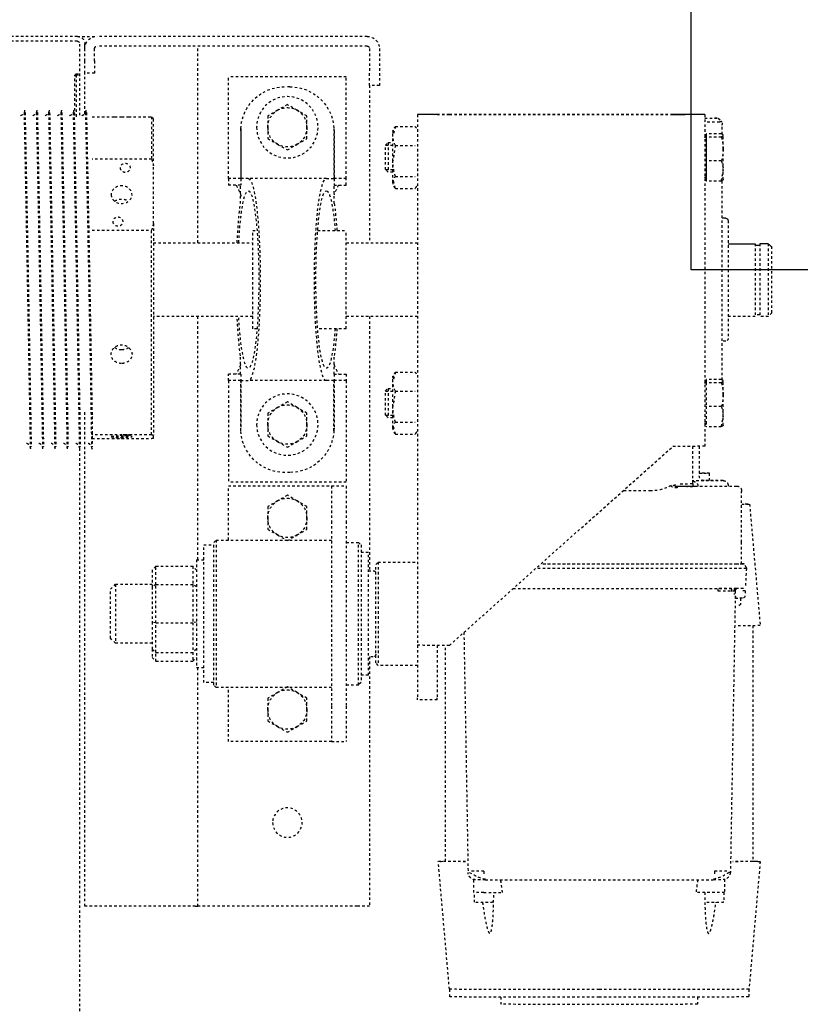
# Model space of a CAD drawing. Header units: centimetres. Extents: x 42630 to 130002, y 15 to 29179.
# Tile 100 of 138: x 52028 to 52060, y 5723 to 5763. Entities that reach past the tile are written whole.
import ezdxf

# ---------------------------------------------------------------- set-up
doc = ezdxf.new("R2010")
doc.units = ezdxf.units.CM
doc.header["$LTSCALE"] = 0.01
doc.linetypes.add('DASHED2', pattern=[9.525, 6.35, -3.175])
doc.layers.get('0').update_dxf_attribs({"color": 253})
for name, color, linetype in [('33 - linia 2', 253, 'Continuous'), ('A-ELEWACJE', 253, 'Continuous'), ('CKDRZWI_', 253, 'Continuous')]:
    doc.layers.add(name, color=color, linetype=linetype)

# ---------------------------------------------------------------- blocks, each defined once
blk = doc.blocks.new('A$7E8814B27261F1')
at = {"color": 7, "linetype": 'DASHED2', "ltscale": 10}
for p, q in [((200, 301), (200, 349.66)), ((202, 301), (202, 349.66)), ((231, 322.72), (231, 322.3)), ((231, 317.72), (231, 317.3)), ((367, 319.8), (367, 320.22)), ((231, 312.72), (231, 312.3)), ((367, 314.8), (367, 315.22)), ((367, 309.8), (367, 310.22)), ((231, 307.72), (231, 307.31)), ((367, 304.8), (367, 305.22)), ((200, 301), (200, 293)), ((215.8, 302), (215.3, 301.5)), ((215.3, 301.5), (215.7, 301.5)), ((215.3, 301.5), (215.3, 300)), ((216.2, 302), (215.7, 301.5)), ((215.7, 301.5), (232.7, 301.5)), ((215.7, 301.5), (215.7, 300)), ((216.2, 302), (215.8, 302)), ((232.2, 302), (216.2, 302)), ((231, 302.72), (231, 302.31)), ((232.13, 300), (203, 300)), ((204, 298), (203, 298)), ((203, 298), (203, 297.58)), ((204, 298), (204, 297.9)), ((210, 298), (205, 298)), ((215, 298), (210, 298)), ((215, 294), (215, 298)), ((231.46, 298), (215, 298)), ((231, 297.72), (231, 297.31)), ((554, 298), (353, 298)), ((367, 299.81), (367, 300.22)), ((636.73, 300), (367, 300)), ((554, 293), (554, 298)), ((200, 183), (200, 293)), ((204, 183), (204, 293)), ((210, 294), (205, 294)), ((210, 294), (215, 294)), ((232.75, 295), (232.75, 285.82)), ((250.04, 270.75), (250.04, 295)), ((278.85, 295), (278.85, 270.75)), ((354.75, 295), (367, 295)), ((362.13, 270.75), (362.13, 295)), ((363.73, 295), (363.73, 270.75)), ((367, 295), (367, 295.22)), ((554, 253), (554, 293)), ((425, 287.5), (423, 285.5)), ((423, 285.5), (447, 285.5)), ((423, 285.5), (423, 270.5)), ((445, 287.5), (425, 287.5)), ((447, 285.5), (445, 287.5)), ((447, 270.5), (447, 285.5)), ((232.75, 280.15), (232.75, 270.75)), ((232.75, 270.75), (250.04, 270.75)), ((232.75, 270.75), (233.5, 270)), ((252.71, 270), (233.5, 270)), ((276.18, 270), (252.71, 270)), ((276.18, 270), (362.28, 270)), ((362.13, 270.75), (278.85, 270.75)), ((284, 270), (284, 229.6)), ((314, 229.6), (314, 270)), ((363.58, 270), (362.28, 270)), ((415.65, 269), (417.25, 270.5)), ((415.65, 269), (415.65, 254)), ((423.11, 269), (415.65, 269)), ((417.25, 270.5), (424.06, 270.5)), ((423.11, 269), (424.06, 270.5)), ((423.11, 269), (423.11, 254)), ((438.69, 269), (423.11, 269)), ((424.06, 270.5), (438.43, 270.5)), ((438.43, 270.5), (449.39, 270.5)), ((438.69, 269), (438.43, 270.5)), ((438.69, 269), (438.69, 254)), ((450.71, 269), (438.69, 269)), ((449.39, 270.5), (452.75, 270.5)), ((449.39, 270.5), (450.71, 269)), ((450.71, 269), (450.71, 254)), ((454.35, 269), (450.71, 269)), ((452.75, 270.5), (454.35, 269)), ((454.35, 269), (454.35, 254)), ((413, 252.5), (457, 252.5)), ((413, 252.5), (413, 249.5)), ((415.65, 254), (423.11, 254)), ((417.25, 252.5), (415.65, 254)), ((423.11, 254), (438.69, 254)), ((424.06, 252.5), (423.11, 254)), ((438.43, 252.5), (438.69, 254)), ((438.69, 254), (450.71, 254)), ((449.39, 252.5), (450.71, 254)), ((450.71, 254), (454.35, 254)), ((454.35, 254), (452.75, 252.5)), ((457, 249.5), (457, 252.5)), ((554, 253), (554, 252)), ((284, 252), (204, 252)), ((413, 252), (314, 252)), ((463, 249.5), (407, 249.5)), ((407, 249.5), (407, 245.5)), ((554, 252), (457, 252)), ((463, 245.5), (463, 249.5)), ((554, 247), (554, 252)), ((406, 245.5), (405, 244.5)), ((405, 244.5), (465, 244.5)), ((405, 244.5), (405, 197.5)), ((464, 245.5), (406, 245.5)), ((465, 244.5), (464, 245.5)), ((465, 197.5), (465, 244.5)), ((554, 187), (554, 247)), ((257.9, 239.5), (216.5, 239.5)), ((216.5, 191.5), (216.5, 239.5)), ((257.9, 234.5), (257.9, 239.5)), ((257.9, 239.5), (260.5, 239.5)), ((260.5, 234.5), (260.5, 239.5)), ((340.1, 239.5), (337.5, 239.5)), ((337.5, 234.5), (337.5, 239.5)), ((340.1, 239.5), (381.5, 239.5)), ((340.1, 234.5), (340.1, 239.5)), ((381.5, 191.5), (381.5, 239.5)), ((405, 239.5), (383, 239.5)), ((383, 239.5), (383, 201.5)), ((487, 239.5), (465, 239.5)), ((487, 201.5), (487, 239.5)), ((237.5, 234.47), (257.9, 234.47)), ((238.5, 234.5), (257.9, 234.5)), ((257.9, 234.5), (260.5, 234.5)), ((257.9, 231.4), (257.9, 234.47)), ((268.01, 234.6), (260.5, 234.6)), ((337.5, 234.6), (329.99, 234.6)), ((337.5, 234.5), (340.1, 234.5)), ((340.1, 234.5), (359.5, 234.5)), ((340.1, 234.47), (340.1, 231.4)), ((360.5, 234.47), (340.1, 234.47)), ((257.9, 199.6), (257.9, 231.4)), ((319, 229.6), (279, 229.6)), ((279, 229.6), (279, 227.84)), ((319, 227.84), (319, 229.6)), ((340.1, 199.6), (340.1, 231.4)), ((230.07, 219.5), (232.38, 223.5)), ((232.38, 223.5), (237, 223.5)), ((237, 223.5), (241.62, 223.5)), ((241.62, 223.5), (243.93, 219.5)), ((351.07, 219.5), (353.38, 223.5)), ((353.38, 223.5), (358, 223.5)), ((358, 223.5), (362.62, 223.5)), ((362.62, 223.5), (364.93, 219.5)), ((389.07, 219.5), (391.38, 223.5)), ((391.38, 223.5), (396, 223.5)), ((396, 223.5), (400.62, 223.5)), ((400.62, 223.5), (402.93, 219.5)), ((467.07, 219.5), (469.38, 223.5)), ((469.38, 223.5), (474, 223.5)), ((474, 223.5), (478.62, 223.5)), ((478.62, 223.5), (480.93, 219.5)), ((220.5, 214.5), (220.5, 216.5)), ((227.76, 215.5), (230.07, 219.5)), ((243.93, 219.5), (246.24, 215.5)), ((348.76, 215.5), (351.07, 219.5)), ((364.93, 219.5), (367.24, 215.5)), ((377.5, 214.5), (377.5, 216.5)), ((386.76, 215.5), (389.07, 219.5)), ((402.93, 219.5), (405.24, 215.5)), ((464.76, 215.5), (467.07, 219.5)), ((480.93, 219.5), (483.24, 215.5)), ((230.07, 211.5), (227.76, 215.5)), ((246.24, 215.5), (243.93, 211.5)), ((351.07, 211.5), (348.76, 215.5)), ((367.24, 215.5), (364.93, 211.5)), ((389.07, 211.5), (386.76, 215.5)), ((405.24, 215.5), (402.93, 211.5)), ((467.07, 211.5), (464.76, 215.5)), ((483.24, 215.5), (480.93, 211.5)), ((232.38, 207.5), (230.07, 211.5)), ((243.93, 211.5), (241.62, 207.5)), ((353.38, 207.5), (351.07, 211.5)), ((364.93, 211.5), (362.62, 207.5)), ((391.38, 207.5), (389.07, 211.5)), ((402.93, 211.5), (400.62, 207.5)), ((469.38, 207.5), (467.07, 211.5)), ((480.93, 211.5), (478.62, 207.5)), ((237, 207.5), (232.38, 207.5)), ((241.62, 207.5), (237, 207.5)), ((358, 207.5), (353.38, 207.5)), ((362.62, 207.5), (358, 207.5)), ((396, 207.5), (391.38, 207.5)), ((400.62, 207.5), (396, 207.5)), ((474, 207.5), (469.38, 207.5)), ((478.62, 207.5), (474, 207.5)), ((279, 203.16), (279, 191.5)), ((319, 191.5), (319, 203.16)), ((383, 201.5), (383, 197.5)), ((487, 197.5), (487, 201.5)), ((237.5, 196.53), (257.9, 196.53)), ((238.5, 196.5), (257.9, 196.5)), ((257.9, 199.6), (257.9, 196.53)), ((257.9, 191.5), (257.9, 196.5)), ((257.9, 196.5), (260.5, 196.5)), ((260.5, 196.5), (260.5, 191.5)), ((268.01, 196.4), (260.5, 196.4)), ((337.5, 196.4), (329.99, 196.4)), ((337.5, 196.5), (337.5, 191.5)), ((337.5, 196.5), (340.1, 196.5)), ((340.1, 196.53), (340.1, 199.6)), ((360.5, 196.53), (340.1, 196.53)), ((340.1, 191.5), (340.1, 196.5)), ((340.1, 196.5), (359.5, 196.5)), ((383, 197.5), (397.36, 197.5)), ((383, 197.5), (383, 191.5)), ((397.36, 197.5), (472.64, 197.5)), ((472.64, 197.5), (487, 197.5)), ((487, 197.5), (487, 191.5)), ((257.9, 191.5), (216.5, 191.5)), ((260.5, 191.5), (257.9, 191.5)), ((319, 191.5), (279, 191.5)), ((284, 191.5), (284, 162.5)), ((314, 162.5), (314, 191.5)), ((337.5, 191.5), (340.1, 191.5)), ((340.1, 191.5), (381.5, 191.5)), ((383, 191.5), (397.36, 191.5)), ((397.36, 191.5), (472.64, 191.5)), ((406, 191.5), (406, 186.5)), ((464, 186.5), (464, 191.5)), ((472.64, 191.5), (487, 191.5)), ((464, 186.5), (406, 186.5)), ((406, 186.5), (407, 185.5)), ((407, 185.5), (463, 185.5)), ((410, 185.5), (410, 182.5)), ((460, 182.5), (460, 185.5)), ((463, 185.5), (464, 186.5)), ((554, 182), (554, 187)), ((205, 182), (215, 182)), ((220, 182), (215, 182)), ((220, 178), (220, 182)), ((220, 182), (284, 182)), ((314, 182), (417.5, 182)), ((460, 182.5), (410, 182.5)), ((417.5, 182.5), (417.5, 180.5)), ((452.5, 180.5), (452.5, 182.5)), ((452.5, 182), (554, 182)), ((205, 178), (215, 178)), ((215, 178), (220, 178)), ((415, 179.5), (414, 178.5)), ((414, 178.5), (456, 178.5)), ((414, 178.5), (414, 162.5)), ((455, 179.5), (415, 179.5)), ((456, 178.5), (455, 179.5)), ((456, 162.5), (456, 178.5)), ((236.67, 171.52), (240.54, 172.5)), ((240.54, 172.5), (238.26, 172.5)), ((250.71, 172.5), (240.54, 172.5)), ((244.34, 175.5), (243.26, 174.43)), ((243.26, 174.43), (255.26, 174.43)), ((243.26, 174.43), (243.26, 172.5)), ((254.19, 175.5), (244.34, 175.5)), ((244.34, 175.5), (244.34, 172.5)), ((244.41, 171.52), (250.71, 172.5)), ((259.43, 172.5), (250.71, 172.5)), ((255.26, 174.43), (254.19, 175.5)), ((254.19, 175.5), (254.19, 172.5)), ((255.26, 172.5), (255.26, 174.43)), ((261.86, 171.52), (257.99, 172.5)), ((336.67, 171.52), (340.54, 172.5)), ((340.54, 172.5), (338.26, 172.5)), ((350.71, 172.5), (340.54, 172.5)), ((344.34, 175.5), (343.26, 174.43)), ((343.26, 174.43), (355.26, 174.43)), ((343.26, 174.43), (343.26, 172.5)), ((354.19, 175.5), (344.34, 175.5)), ((344.34, 175.5), (344.34, 172.5)), ((344.41, 171.52), (350.71, 172.5)), ((359.43, 172.5), (350.71, 172.5)), ((355.26, 174.43), (354.19, 175.5)), ((354.19, 175.5), (354.19, 172.5)), ((355.26, 172.5), (355.26, 174.43)), ((361.86, 171.52), (357.98, 172.5)), ((236.67, 171.52), (236.67, 163.48)), ((244.41, 171.52), (244.41, 163.48)), ((257.01, 171.52), (257.01, 163.48)), ((261.86, 171.52), (261.86, 163.48)), ((336.67, 171.52), (336.67, 163.48)), ((344.41, 171.52), (344.41, 163.48)), ((357.01, 171.52), (357.01, 163.48)), ((361.86, 171.52), (361.86, 163.48)), ((231.83, 162.5), (447.83, 162.5)), ((231.83, 154.5), (231.83, 162.5)), ((447.83, 162.5), (469.28, 162.5)), ((470, 162.5), (469.28, 162.5)), ((470, 154.5), (470, 162.5)), ((447.86, 154.5), (469.28, 154.5)), ((470, 154.5), (469.28, 154.5)), ((587.81, 149.5), (535.81, 154.05)), ((231.84, 58.5), (231.84, 149.5)), ((231.87, 58.5), (231.87, 149.5)), ((447.87, 149.5), (366.87, 58.5)), ((535.81, 151.05), (447.86, 151.05)), ((590.91, 149.4), (587.82, 149.4)), ((442.63, 143.61), (540.3, 141.91)), ((548.45, 139.52), (543.12, 139.52)), ((552.45, 139.27), (548.46, 139.27)), ((539.79, 135.47), (541.26, 135.47)), ((543.26, 134.91), (543.26, 42.09)), ((548.46, 135.52), (548.46, 127.9)), ((591.05, 128.5), (593.91, 128.5)), ((424.78, 123.57), (424.78, 32.5)), ((414.78, 32.3), (414.78, 112.33)), ((414.78, 32.5), (414.78, 112.33)), ((416.53, 32.5), (416.53, 114.3)), ((384.98, 67.5), (384.98, 78.85)), ((383.02, 57.5), (383.02, 32.5)), ((383.21, 56.72), (383.8, 56.72)), ((366.86, 50.5), (382.17, 50.5)), ((383.02, 50.28), (380.98, 50.28)), ((382.91, 48.31), (383.02, 48.31)), ((548.46, 41.48), (548.46, 49.11)), ((591.05, 48.5), (593.91, 48.5)), ((231.83, 45.5), (366.83, 45.5)), ((239.66, 38.8), (239.66, 44.9)), ((241.03, 38.8), (241.03, 44.9)), ((250.63, 38.8), (250.63, 44.9)), ((258.87, 38.8), (258.87, 44.9)), ((339.66, 38.8), (339.66, 44.9)), ((339.66, 44.9), (341.02, 44.9)), ((341.02, 38.8), (341.02, 44.9)), ((341.02, 44.9), (350.63, 44.9)), ((341.03, 45.35), (341.03, 45.24)), ((350.63, 38.8), (350.63, 44.9)), ((350.63, 44.9), (358.87, 44.9)), ((357.5, 45.24), (357.5, 45.35)), ((358, 44.9), (358, 45.5)), ((358.87, 38.8), (358.87, 44.9)), ((366.85, 47.76), (378.83, 47.76)), ((380.8, 38.14), (380.81, 46.05)), ((380.81, 43.61), (377.78, 43.61)), ((425.75, 40.09), (424.77, 40.09)), ((539.79, 41.53), (541.26, 41.53)), ((233.31, 40), (234.52, 38.79)), ((235.23, 38.5), (235.54, 38.5)), ((235.54, 38.5), (235.84, 38.5)), ((236.2, 38.5), (235.84, 38.5)), ((239.88, 38.5), (236.2, 38.5)), ((241.03, 38.8), (240.34, 38)), ((245.83, 38), (240.34, 38)), ((254.75, 38), (245.83, 38)), ((258.87, 38.8), (254.75, 38)), ((258.26, 38), (254.75, 38)), ((339.9, 38.5), (258.63, 38.5)), ((324, 37), (324, 38.5)), ((341.02, 38.8), (340.34, 38)), ((345.83, 38), (340.34, 38)), ((354.75, 38), (345.83, 38)), ((358.87, 38.8), (354.75, 38)), ((358.26, 38), (354.75, 38)), ((543.08, 37.48), (548.45, 37.48)), ((548.46, 37.73), (552.45, 37.73)), ((275, 36), (323, 36)), ((314, 25), (314, 36)), ((382.81, 36), (383.02, 36)), ((425.97, 34.54), (424.2, 34.51)), ((424.78, 33.5), (427.18, 33.5)), ((424.78, 32.75), (424.95, 32.75)), ((425.73, 33.09), (540.3, 35.09)), ((428.04, 33), (428.68, 33)), ((428.69, 30.18), (428.69, 32.13)), ((385.02, 30.5), (385.21, 30.5)), ((405.86, 30.5), (385.21, 30.5)), ((414.78, 30.5), (405.86, 30.5)), ((414.52, 30.16), (414.77, 30.16)), ((414.52, 29.6), (414.77, 29.6)), ((416.27, 28.59), (414.52, 29.6)), ((416.27, 28.59), (416.52, 28.59)), ((416.52, 28.59), (424.01, 28.98)), ((425.64, 29.07), (427.75, 29.18)), ((428.69, 31), (430.98, 31)), ((284.37, 25), (314, 25)), ((313.3, 23.15), (313.3, 25)), ((390.41, 27.27), (439.81, 22.95)), ((439.87, 25.95), (535.81, 25.95)), ((535.81, 22.95), (587.81, 27.5)), ((587.82, 27.6), (590.91, 27.6)), ((284.37, 23.15), (314, 23.15)), ((314, 19.65), (314, 23.15)), ((284.37, 19.65), (314, 19.65)), ((312.5, 18.15), (285.93, 18.15)), ((312.5, 18.15), (314, 19.65))]:
    blk.add_line(p, q, dxfattribs=at)
at = {"color": 7, "linetype": 'Continuous', "ltscale": 10}
for p, q in [((231.83, 45.5), (231.83, 53.5)), ((239.66, 44.9), (241.03, 44.9)), ((241.03, 45.35), (241.03, 45.24)), ((241.03, 44.9), (250.63, 44.9)), ((250.63, 44.9), (258.87, 44.9)), ((257.5, 45.24), (257.5, 45.35)), ((274, 37), (274, 38.5)), ((284.37, 36), (284.37, 25)), ((285.1, 23.15), (285.1, 25)), ((284.37, 19.65), (284.37, 23.15))]:
    blk.add_line(p, q, dxfattribs=at)
at = {"color": 7, "linetype": 'DASHED2', "ltscale": 10}
for centre, radius in [((237, 215.5), 12.5), ((358, 215.5), 12.5), ((520, 215.5), 6)]:
    blk.add_circle(centre, radius, dxfattribs=at)
for centre, radius, start, end in [((230.05, 324.9), 2.39, 270.2737, 342.8551), ((1137.01, 45939.09), 45625.37, 268.862172, 269.032894), ((1007.37, 38846.97), 38532.49, 268.845502, 269.04765), ((230.05, 319.9), 2.39, 270.2737, 342.8551), ((1137.01, 45934.09), 45625.37, 268.862172, 269.032894), ((1007.37, 38841.97), 38532.49, 268.845502, 269.04765), ((-408.75, 38846.45), 38534.46, 271.153415, 271.153525), ((230.05, 314.9), 2.39, 270.2737, 342.8551), ((1137.01, 45929.09), 45625.37, 268.862172, 269.032894), ((-408.75, 38841.45), 38534.46, 271.153415, 271.153525), ((230.05, 309.9), 2.39, 270.2737, 342.8551), ((1007.37, 38836.97), 38532.49, 268.845502, 269.04765), ((-408.75, 38836.46), 38534.46, 271.153415, 271.153525), ((1137.01, 45924.09), 45625.37, 268.862172, 269.032894), ((1007.37, 38831.97), 38532.49, 268.845502, 269.04765), ((-408.75, 38831.46), 38534.46, 271.153415, 271.153525), ((203, 301), 3, 180, 270), ((203, 301), 1, 180, 270), ((230.05, 304.9), 2.39, 270.2737, 342.8551), ((1137.01, 45919.09), 45625.37, 268.862172, 269.032894), ((1007.37, 38826.98), 38532.49, 268.845502, 269.04765), ((205, 293), 5, 90, 180), ((230.05, 299.9), 2.39, 270.2737, 342.8551), ((1137.01, 45914.09), 45625.37, 268.862172, 269.032894), ((1010.73, 38789.12), 38499.71, 268.839519, 269.023723), ((-408.75, 38826.46), 38534.46, 271.153415, 271.153525), ((205, 293), 1, 90, 180), ((266.29, 323.65), 55.34, 252.9152, 255.7947), ((262.59, 323.65), 55.34, 284.2053, 287.0848), ((382.47, 274.39), 20.67, 190.1555, 192.2754), ((343.39, 274.39), 20.67, 347.7246, 349.8445), ((238.5, 216.5), 18, 93.1972, 180), ((238.5, 216.5), 18, 90, 93.1972), ((359.5, 216.5), 18, 86.8028, 90), ((359.5, 216.5), 18, 0, 86.8028), ((237, 215.5), 8, 90, 150), ((237, 215.5), 8, 30, 90), ((358, 215.5), 8, 90, 150), ((358, 215.5), 8, 30, 90), ((396, 215.5), 8, 90, 150), ((396, 215.5), 8, 30, 90), ((474, 215.5), 8, 90, 150), ((474, 215.5), 8, 30, 90), ((237, 215.5), 8, 150, 210), ((237, 215.5), 8, 330, 30), ((358, 215.5), 8, 150, 210), ((358, 215.5), 8, 330, 30), ((396, 215.5), 8, 150, 210), ((396, 215.5), 8, 330, 30), ((474, 215.5), 8, 150, 210), ((474, 215.5), 8, 330, 30), ((238.5, 214.5), 18, 180, 266.8028), ((359.5, 214.5), 18, 273.1972, 0), ((237, 215.5), 8, 210, 270), ((237, 215.5), 8, 270, 330), ((358, 215.5), 8, 210, 270), ((358, 215.5), 8, 270, 330), ((396, 215.5), 8, 210, 270), ((396, 215.5), 8, 270, 330), ((474, 215.5), 8, 210, 270), ((474, 215.5), 8, 270, 330), ((238.5, 214.5), 18, 266.8028, 270), ((359.5, 214.5), 18, 270, 273.1972), ((205, 183), 5, 180, 270), ((205, 183), 1, 180, 270), ((418.5, 180.5), 1, 180, 270), ((451.5, 180.5), 1, 270, 0), ((239.29, 168.54), 3.97, 92.8104, 131.2988), ((240.36, 163.68), 8.82, 62.6761, 88.8392), ((250.5, 150.52), 21.98, 72.7955, 89.4651), ((259.63, 168.54), 3.97, 92.8104, 131.2988), ((259.19, 168.43), 4.08, 49.2344, 86.6564), ((339.29, 168.54), 3.97, 92.8104, 131.2988), ((340.36, 163.68), 8.82, 62.6761, 88.8392), ((350.5, 150.52), 21.98, 72.7955, 89.4651), ((359.63, 168.54), 3.97, 92.8104, 131.2988), ((359.19, 168.43), 4.08, 49.2344, 86.6564), ((239.29, 166.46), 3.97, 228.7012, 240.7172), ((259.19, 166.57), 4.08, 296.6514, 310.7656), ((339.29, 166.46), 3.97, 228.7012, 240.7172), ((359.19, 166.57), 4.08, 296.6514, 310.7656), ((383.37, 137.51), 156.43, 359.2526, 1.0837), ((527.43, 132.06), 15.87, 10.1602, 35.9465), ((202.61, 135.91), 340.65, 359.8318, 0.5045), ((76.01, -3173.26), 3334.79, 81.8553, 81.94568), ((368.02, 67.5), 16.96, 330.7699, 359.996), ((381.95, 50.64), 1.03, 187.7215, 200.36), ((76.01, 3350.26), 3334.79, 278.05431, 278.1447), ((340.69, 45.24), 0.338, 270, 0), ((341.18, 45.35), 0.15, 90, 180), ((357.35, 45.35), 0.15, 0, 90), ((357.84, 45.24), 0.338, 180, 270), ((378.83, 45.76), 2, 1.9722, 90.0039), ((-256.77, 38.09), 681.55, 359.54016, 0.16806), ((389.94, 39.47), 149.86, 358.8761, 0.7876), ((527.43, 44.94), 15.87, 324.0555, 349.8388), ((235.23, 39.5), 1, 224.4145, 247.3115), ((246.03, 53.94), 15.94, 251.7117, 269.2837), ((245.63, 53.95), 15.95, 270.7228, 288.2819), ((254.9, 49.74), 11.74, 248.6655, 269.2516), ((323, 37), 1, 270, 0), ((346.03, 53.94), 15.94, 251.7117, 269.2837), ((345.63, 53.95), 15.95, 270.7228, 288.2819), ((354.9, 49.74), 11.74, 248.6655, 269.2516), ((540.14, 38.09), 3, 272.9782, 360), ((385.02, 32.5), 2, 180, 270), ((425.7, 32.09), 1, 91, 156.943), ((1315.76, 31.99), 887.06, 179.93611, 179.99137), ((369.04, 39.09), 171.3, 358.6612, 358.8486), ((427.69, 30.18), 1, 272.9999, 0)]:
    blk.add_arc(centre, radius, start, end, dxfattribs=at)
at = {"color": 7, "linetype": 'Continuous', "ltscale": 10}
for centre, radius, start, end in [((240.69, 45.24), 0.338, 270, 0), ((241.18, 45.35), 0.15, 90, 180), ((257.35, 45.35), 0.15, 0, 90), ((257.84, 45.24), 0.338, 180, 270), ((275, 37), 1, 180, 270), ((616.22, 363.51), 477.87, 226.0178, 226.2774)]:
    blk.add_arc(centre, radius, start, end, dxfattribs=at)
at = {"color": 7, "linetype": 'DASHED2', "ltscale": 10}
for centre, major_axis, ratio in [((264.44, 283), (0, 4.25), 0.841709), ((275.39, 284.5), (0, 2.1), 0.841709), ((362.93, 283), (0, 4.25), 0.04674), ((363.54, 284.5), (0, -2.1), 0.04674), ((253.5, 281.5), (0, 2.1), 0.841709), ((362.32, 281.5), (0, -2.1), 0.04674)]:
    blk.add_ellipse(centre, major_axis=major_axis, ratio=ratio, dxfattribs=at)
for centre, major_axis, ratio, start_param, end_param in [((299, 231.4), (-36.1, 0), 0.118535, 0, 4.283883), ((299, 231.4), (-36.1, 0), 0.118535, 5.140895, 6.283185), ((299, 231.4), (41.1, 0), 0.118535, 1.94439, 2.424847), ((299, 231.4), (41.1, 0), 0.118535, 0.716745, 1.197203), ((299, 231.4), (41.1, 0), 0.118535, 3.141593, 6.283185), ((299, 199.6), (41.1, 0), 0.118535, 0, 3.141593), ((299, 199.6), (-36.1, 0), 0.118535, 2.157978, 6.283185), ((299, 199.6), (-36.1, 0), 0.118535, 0, 0.983615), ((299, 199.6), (41.1, 0), 0.118535, 3.858338, 4.204175), ((299, 199.6), (41.1, 0), 0.118535, 5.220603, 5.56644), ((231.83, 149.5), (0, 13), 0.002945, 4.712389, 6.283185), ((447.83, 149.5), (0, -13), 0.002945, 1.570796, 3.141593), ((535.81, 88.5), (0, -65.55), 0.002935, 2.551097, 3.445304), ((231.83, 149.5), (0, 5), 0.002945, 4.712389, 6.283185), ((535.81, 88.5), (0, -62.55), 0.002935, 2.62761, 3.141593), ((587.81, 88.5), (0, -61), 0.002935, 1.570796, 3.141336), ((590.91, 88.5), (0, -60.9), 0.002935, 1.570796, 3.141593), ((548.45, 135.52), (0, 4), 0.002935, 4.712389, 6.283185), ((552.45, 135.52), (0, 3.75), 0.002935, 3.141593, 6.283185), ((593.91, 88.5), (0, 40), 0.002935, 3.141593, 6.283185), ((587.81, 88.5), (0, 61), 0.002935, 3.141849, 4.712389), ((590.91, 88.5), (0, 60.9), 0.002935, 3.141593, 4.712389), ((366.83, 58.5), (0, -13), 0.002945, 0, 1.570796), ((382.17, 67.5), (0, 17), 0.002935, 3.141593, 4.006402), ((383.17, 67.5), (0, 18), 0.002935, 2.159827, 4.070238), ((380.81, 88.5), (0, 50.5), 0.002935, 3.151418, 3.864574), ((380.83, 48.76), (0, -3), 0.002935, 0.338665, 1.570796), ((233.32, 88.5), (0, -48.5), 0.002935, 5.802326, 6.764044), ((234.82, 88.5), (0, -50), 0.002935, 0.200335, 0.535527), ((377.78, 48.61), (0, 5), 0.002935, 1.74132, 3.141593), ((377.78, 48.61), (0, -5), 0.002935, 0, 1.400273), ((552.45, 41.48), (0, -3.75), 0.002935, 0, 3.141593), ((543.18, 35), (0, -10.85), 0.002935, 4.012474, 4.423392), ((548.45, 41.48), (0, -4), 0.002935, 0, 1.570796), ((234.82, 88.5), (0, -50), 0.002935, 0.109067, 0.200335), ((414.77, 32.5), (0, -2.9), 0.002935, 0, 1.570796), ((414.77, 32.3), (0, -2.14), 0.002935, 0, 1.570796), ((416.52, 32.5), (0, -3.91), 0.002935, 0, 1.570796), ((424.77, 32.5), (0, 2.72), 0.002935, 3.141593, 4.712389), ((425.68, 35), (0, -2.25), 0.002935, 5.442117, 5.753919), ((428.68, 35), (0, -2.1), 0.002935, 5.973341, 6.283185), ((439.81, 88.5), (0, 65.55), 0.002935, 3.141336, 3.712361), ((535.81, 88.5), (0, 65.55), 0.002935, 2.837881, 3.732056), ((535.81, 88.5), (0, 62.55), 0.002935, 3.141593, 3.655545), ((390.41, 88.5), (0, 61.23), 0.002935, 2.815456, 3.467729), ((414.52, 32.5), (0, 2.9), 0.002935, 2.331809, 3.141593), ((414.52, 32.3), (0, 2.14), 0.002935, 2.570411, 3.141593)]:
    blk.add_ellipse(centre, major_axis=major_axis, ratio=ratio, start_param=start_param, end_param=end_param, dxfattribs=at)
at = {"color": 7, "linetype": 'Continuous', "ltscale": 10}
for major_axis in [(0, 13), (0, 5)]:
    blk.add_ellipse((231.83, 58.5), major_axis=major_axis, ratio=0.002945, start_param=3.141593, end_param=4.712389, dxfattribs=at)
at = {"color": 7, "linetype": 'DASHED2', "ltscale": 10}
for points, knots in [([(367.94, 320.01), (367.94, 320.01), (367.94, 320.01), (367.94, 320.01), (367.8, 320.02), (367.67, 320.03), (367.39, 320.08), (366.84, 320.25), (366.22, 320.7), (365.77, 321.26), (365.69, 321.61), (365.67, 321.7)], [0.1861249, 0.1861249, 0.1861249, 0.1861249, 0.2261769, 0.4214762, 0.4724045, 0.5083702, 0.5480959, 0.6471273, 0.8033109, 0.9563027, 1, 1, 1, 1]), ([(367.94, 315.01), (367.94, 315.01), (367.94, 315.01), (367.94, 315.01), (367.8, 315.02), (367.67, 315.03), (367.39, 315.08), (366.84, 315.25), (366.22, 315.7), (365.77, 316.26), (365.69, 316.61), (365.67, 316.7)], [0.1861249, 0.1861249, 0.1861249, 0.1861249, 0.2261769, 0.4214762, 0.4724045, 0.5083702, 0.5480959, 0.6471273, 0.8033109, 0.9563027, 1, 1, 1, 1]), ([(367.94, 310.01), (367.94, 310.01), (367.94, 310.01), (367.94, 310.01), (367.8, 310.02), (367.67, 310.03), (367.39, 310.08), (366.84, 310.25), (366.22, 310.7), (365.77, 311.26), (365.69, 311.61), (365.67, 311.7)], [0.1861249, 0.1861249, 0.1861249, 0.1861249, 0.2261769, 0.4214762, 0.4724045, 0.5083702, 0.5480959, 0.6471273, 0.8033109, 0.9563027, 1, 1, 1, 1]), ([(367.94, 305.01), (367.94, 305.01), (367.94, 305.01), (367.94, 305.01), (367.8, 305.02), (367.67, 305.03), (367.39, 305.08), (366.84, 305.25), (366.22, 305.7), (365.77, 306.26), (365.69, 306.61), (365.67, 306.7)], [0.1861249, 0.1861249, 0.1861249, 0.1861249, 0.2261769, 0.4214762, 0.4724045, 0.5083702, 0.5480959, 0.6471273, 0.8033109, 0.9563027, 1, 1, 1, 1]), ([(367.94, 300.02), (367.94, 300.02), (367.94, 300.02), (367.94, 300.01), (367.8, 300.02), (367.67, 300.03), (367.39, 300.08), (366.84, 300.25), (366.22, 300.7), (365.77, 301.27), (365.69, 301.61), (365.67, 301.7)], [0.1861249, 0.1861249, 0.1861249, 0.1861249, 0.2261769, 0.4214762, 0.4724045, 0.5083702, 0.5480959, 0.6471273, 0.8033109, 0.9563027, 1, 1, 1, 1]), ([(367.92, 295.02), (367.94, 295.02), (367.95, 295.02), (367.94, 295.01), (367.8, 295.02), (367.67, 295.04), (367.39, 295.08), (366.84, 295.25), (366.22, 295.7), (365.77, 296.27), (365.69, 296.61), (365.67, 296.7)], [0, 0, 0, 0, 0.226177, 0.421476, 0.472405, 0.50837, 0.548096, 0.647127, 0.803311, 0.956303, 1, 1, 1, 1]), ([(267.08, 285.82), (266.53, 285.04), (266.22, 284.02), (266.22, 281.99), (266.52, 280.98), (267.06, 280.21)], [0.384709, 0.384709, 0.384709, 0.384709, 0.5, 0.5, 0.6138838, 0.6138838, 0.6138838, 0.6138838]), ([(333.12, 283), (333.12, 281.88), (332.73, 280.78), (331.37, 279.21), (330.39, 278.75), (328.42, 278.75), (327.43, 279.2), (325.99, 280.79), (325.57, 281.89), (325.57, 284.11), (325.99, 285.22), (327.42, 286.79), (328.41, 287.25), (330.4, 287.25), (331.36, 286.79), (332.72, 285.22), (333.12, 284.12), (333.12, 283)], [0, 0, 0, 0, 0.125, 0.125, 0.25, 0.25, 0.375, 0.375, 0.5, 0.5, 0.625, 0.625, 0.75, 0.75, 0.875, 0.875, 1, 1, 1, 1]), ([(552.45, 136.03), (552.66, 136), (554.2, 135.79), (557.16, 135.34), (560.61, 134.72), (563.07, 134.13), (564.24, 133.73), (564.78, 133.45), (564.99, 133.27), (565.07, 133.14), (565.12, 132.9), (564.48, 132.49), (563.54, 132.31), (562.4, 132.11), (561.06, 131.95), (559.26, 131.8), (556.52, 131.64), (552.88, 131.5), (550.01, 131.47), (548.46, 131.45)], [0.1164224, 0.1164224, 0.1164224, 0.1164224, 0.1349744, 0.2502166, 0.3752995, 0.4378256, 0.469073, 0.4846887, 0.4925198, 0.4966186, 0.5003701, 0.5218265, 0.5621282, 0.5906125, 0.6246781, 0.6818998, 0.7497834, 0.8650196, 1, 1, 1, 1]), ([(383.21, 56.72), (383.21, 56.79), (383.21, 56.93), (383.21, 57.13), (383.2, 57.32), (383.19, 57.48), (383.18, 57.63), (383.17, 57.76), (383.15, 57.88), (383.14, 57.98), (383.13, 58.06), (383.11, 58.13), (383.1, 58.2), (383.08, 58.25), (383.07, 58.3), (383.05, 58.33), (383.04, 58.36), (383.03, 58.39), (383.02, 58.41), (383.01, 58.42), (383, 58.43), (382.98, 58.44), (382.97, 58.45), (382.96, 58.46), (382.95, 58.46), (382.94, 58.46), (382.93, 58.46), (382.91, 58.46), (382.9, 58.45), (382.88, 58.44), (382.86, 58.42), (382.84, 58.4), (382.82, 58.37), (382.8, 58.33), (382.77, 58.29), (382.74, 58.23), (382.71, 58.16), (382.68, 58.08), (382.64, 57.98), (382.6, 57.87), (382.56, 57.74), (382.51, 57.59), (382.46, 57.41), (382.4, 57.22), (382.34, 56.99), (382.28, 56.74), (382.23, 56.56), (382.21, 56.47)], [0, 0, 0, 0, 0.050231, 0.09572, 0.136715, 0.173461, 0.206115, 0.234796, 0.259689, 0.281128, 0.299544, 0.31539, 0.329061, 0.340748, 0.35057, 0.358726, 0.365512, 0.371225, 0.376137, 0.380451, 0.384327, 0.387911, 0.391345, 0.394766, 0.398311, 0.40212, 0.406333, 0.411106, 0.41664, 0.423208, 0.431122, 0.440701, 0.452152, 0.465568, 0.481052, 0.498972, 0.519802, 0.544027, 0.572096, 0.604568, 0.642199, 0.685303, 0.73377, 0.788384, 0.850295, 0.920548, 1, 1, 1, 1]), ([(383.8, 56.72), (383.8, 56.82), (383.8, 57), (383.78, 57.26), (383.76, 57.5), (383.73, 57.72), (383.7, 57.92), (383.66, 58.09), (383.62, 58.25), (383.58, 58.38), (383.54, 58.5), (383.5, 58.6), (383.45, 58.69), (383.41, 58.77), (383.37, 58.84), (383.33, 58.9), (383.29, 58.95), (383.25, 58.99), (383.21, 59.03), (383.18, 59.06), (383.15, 59.08), (383.12, 59.11), (383.09, 59.13), (383.05, 59.14), (383.02, 59.16), (382.99, 59.18), (382.95, 59.19), (382.91, 59.2), (382.86, 59.21), (382.83, 59.22), (382.82, 59.22)], [0, 0, 0, 0, 0.091931, 0.17614, 0.253173, 0.323557, 0.387616, 0.445549, 0.497613, 0.544312, 0.586342, 0.624475, 0.659408, 0.691351, 0.720228, 0.746085, 0.769256, 0.790193, 0.809381, 0.827197, 0.84392, 0.859852, 0.875333, 0.890726, 0.906399, 0.922692, 0.939893, 0.958262, 0.97814, 1, 1, 1, 1]), ([(380.98, 50.28), (380.99, 50.22), (381.02, 50.1), (381.06, 49.93), (381.12, 49.76), (381.19, 49.6), (381.26, 49.46), (381.33, 49.32), (381.42, 49.19), (381.5, 49.07), (381.59, 48.96), (381.69, 48.86), (381.78, 48.77), (381.88, 48.68), (381.98, 48.61), (382.08, 48.55), (382.18, 48.49), (382.29, 48.44), (382.39, 48.4), (382.49, 48.37), (382.6, 48.34), (382.7, 48.32), (382.81, 48.31), (382.88, 48.31), (382.91, 48.31)], [0, 0, 0, 0, 0.061882, 0.122107, 0.180546, 0.237115, 0.291884, 0.344932, 0.396157, 0.445527, 0.493113, 0.539022, 0.583296, 0.626078, 0.667448, 0.707597, 0.746599, 0.784646, 0.821836, 0.8583, 0.894228, 0.929719, 0.964966, 1, 1, 1, 1]), ([(548.46, 45.55), (550.01, 45.53), (552.88, 45.5), (557.18, 45.34), (560.62, 45.12), (563.07, 44.8), (564.25, 44.53), (564.78, 44.32), (564.99, 44.16), (565.07, 44.05), (565.12, 43.81), (564.48, 43.33), (563.54, 43.03), (562.39, 42.71), (561.05, 42.4), (559.25, 42.03), (556.51, 41.56), (554.2, 41.21), (552.66, 41), (552.45, 40.97)], [0, 0, 0, 0, 0.1349743, 0.2502163, 0.3752991, 0.4378252, 0.4690726, 0.4846884, 0.4925185, 0.4966222, 0.5003698, 0.5218272, 0.5621286, 0.5906126, 0.6246784, 0.6819, 0.7497836, 0.8650197, 0.8835763, 0.8835763, 0.8835763, 0.8835763]), ([(425.73, 33.09), (425.73, 33.09), (425.73, 33.19), (425.74, 33.67), (425.74, 34.55), (425.74, 35.73), (425.75, 37.16), (425.75, 38.65), (425.75, 39.65), (425.75, 40.09)], [0, 0, 0, 0, 0.124029, 0.275019, 0.42586, 0.576663, 0.727505, 0.878494, 1, 1, 1, 1]), ([(240.34, 38), (240.28, 38), (240.23, 38.02), (240.11, 38.09), (240.05, 38.15), (239.88, 38.36), (239.77, 38.56), (239.66, 38.8)], [0, 0, 0, 0, 0.25, 0.25, 0.5, 0.5, 1, 1, 1, 1]), ([(258.19, 38), (258.24, 38), (258.3, 38.02), (258.42, 38.09), (258.47, 38.15), (258.65, 38.36), (258.76, 38.56), (258.87, 38.8)], [0, 0, 0, 0, 0.25, 0.25, 0.5, 0.5, 1, 1, 1, 1]), ([(340.34, 38), (340.28, 38), (340.23, 38.02), (340.11, 38.09), (340.05, 38.15), (339.88, 38.36), (339.77, 38.56), (339.66, 38.8)], [0, 0, 0, 0, 0.25, 0.25, 0.5, 0.5, 1, 1, 1, 1]), ([(358.19, 38), (358.24, 38), (358.3, 38.02), (358.42, 38.09), (358.47, 38.15), (358.64, 38.36), (358.76, 38.56), (358.87, 38.8)], [0, 0, 0, 0, 0.25, 0.25, 0.5, 0.5, 1, 1, 1, 1]), ([(380.81, 38.07), (380.8, 38.03), (380.8, 37.95), (380.83, 37.7), (380.87, 37.52), (380.95, 37.24), (381.15, 36.85), (381.54, 36.42), (382.1, 36.1), (382.62, 35.96), (382.88, 36.01), (382.92, 36.02)], [0, 0, 0, 0, 0.411153, 0.487202, 0.537484, 0.586841, 0.664042, 0.756476, 0.865267, 0.98286, 1, 1, 1, 1]), ([(430.98, 31), (431.04, 31.01), (431.14, 31.02), (431.31, 31.11), (431.46, 31.25), (431.62, 31.49), (431.74, 31.85), (431.78, 32.23), (431.78, 32.41), (431.77, 32.51)], [0, 0, 0, 0, 0.073224, 0.155017, 0.246981, 0.347854, 0.563013, 0.79486, 1, 1, 1, 1]), ([(425.64, 29.07), (425.64, 29.07), (425.64, 29.07), (425.65, 29.11), (425.65, 29.26), (425.67, 29.49), (425.68, 29.77), (425.69, 29.98), (425.7, 30.08)], [0, 0, 0, 0, 0.010015, 0.209527, 0.40884, 0.60841, 0.807949, 1, 1, 1, 1])]:
    blk.add_open_spline(points, degree=3, knots=knots, dxfattribs=at)
for points in [[(367, 320.22), (367, 320.22), (366.98, 320.22), (366.93, 320.22)], [(367, 315.22), (367, 315.22), (366.98, 315.22), (366.93, 315.22)], [(367, 310.22), (367, 310.22), (366.98, 310.22), (366.93, 310.22)], [(367, 305.22), (367, 305.22), (366.98, 305.22), (366.93, 305.22)], [(367, 300.22), (367, 300.22), (366.98, 300.22), (366.93, 300.22)], [(367, 295.22), (367, 295.22), (366.97, 295.23), (366.93, 295.23)], [(232.75, 285.86), (232.75, 285.09), (232.76, 284.06), (232.76, 283)], [(327.6, 283), (327.6, 284.05), (327.25, 285.09), (326.65, 285.86)], [(232.76, 283), (232.76, 281.94), (232.75, 280.89), (232.75, 280.12)], [(326.64, 280.12), (327.25, 280.89), (327.6, 281.94), (327.6, 283)], [(260.5, 236.27), (261.99, 235.6), (263.49, 234.92), (264.98, 234.26)], [(333.59, 234.51), (334.89, 235.09), (336.2, 235.68), (337.5, 236.27)], [(260.5, 194.73), (261.85, 195.34), (263.21, 195.95), (264.56, 196.55)], [(333.59, 196.49), (334.89, 195.91), (336.2, 195.32), (337.5, 194.73)]]:
    blk.add_open_spline(points, degree=3, dxfattribs=at)
blk.add_rational_spline([(543.24, 138.91), (543.24, 140.64), (542.03, 141.88), (540.3, 141.91)], [1.16736616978, 0.944209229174, 0.944211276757, 1.16737231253], degree=3, dxfattribs=at)
blk = doc.blocks.new('A$7E8A16153526364')
at = {"layer": '33 - linia 2'}
blk.add_lwpolyline([(-5285, 65), (-4935, 65), (-4935, -285), (-5285, -285)], close=True, dxfattribs=at)

msp = doc.modelspace()

# ---------------------------------------------------------------- block references
at = {"layer": 'A-ELEWACJE', "xscale": 0.1, "yscale": 0.1, "zscale": 0.1}
msp.add_blockref('A$7E8A16153526364', (52583.82, 5781.604), dxfattribs=at)
at = {"layer": 'CKDRZWI_', "xscale": -0.1, "yscale": 0.1, "zscale": 0.1, "rotation": 89.99999999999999}
msp.add_blockref('A$7E8814B27261F1', (52060.429, 5782.604), dxfattribs=at)

doc.saveas('drawing.dxf')
